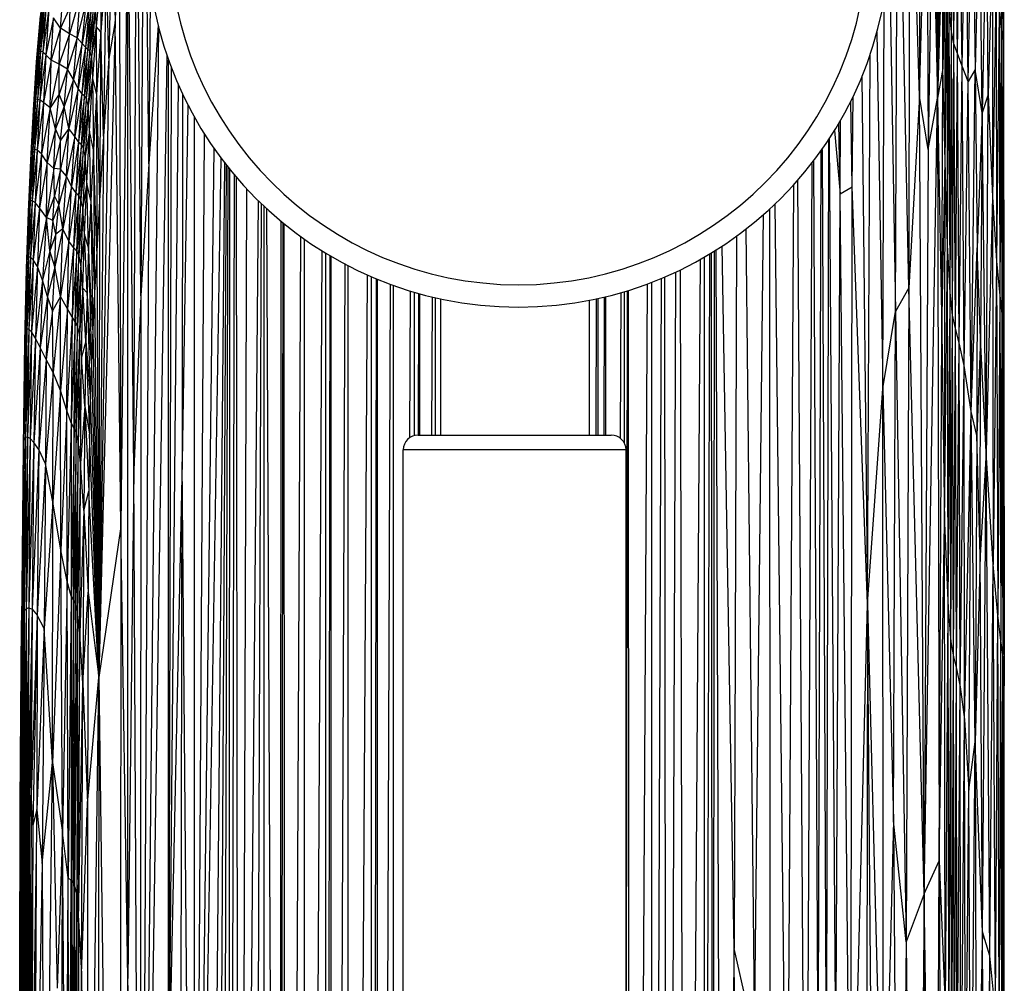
# Paper-space layout '_Izquierda' of a CAD drawing. Header units: millimetres. Extents: x -67 to 65, y -161 to 389.
# Tile 7 of 13: x -67 to 65, y 194 to 324. Entities that reach past the tile are written whole.
import ezdxf

# ---------------------------------------------------------------- set-up
doc = ezdxf.new("R2010")
doc.units = ezdxf.units.MM

psp = doc.layouts.new('_Izquierda')

# ---------------------------------------------------------------- linework, layer by layer
at = {"color": 7, "linetype": 'Continuous', "lineweight": 25}
for p, q in [((53.99, 364.38), (54.01, 313.29)), ((-50.41, 363.05), (-50.85, 286.39)), ((-49.77, 304.16), (-50.41, 363.05)), ((50.81, 284.26), (51.07, 359.84)), ((52.57, 287.43), (51.07, 359.84)), ((52.64, 358.65), (52.57, 287.43)), ((54.01, 313.29), (52.64, 358.65)), ((-51.82, 262.9), (-51.42, 356.35)), ((-50.85, 286.39), (-51.42, 356.35)), ((54.01, 313.29), (55.01, 350.79)), ((55.01, 350.79), (55.18, 306.1)), ((56.21, 351.03), (56.44, 313.01)), ((56.53, 351.03), (56.44, 313.01)), ((56.77, 349.4), (56.44, 313.01)), ((56.44, 313.01), (56.96, 347.28)), ((58.32, 321.93), (58.15, 346.48)), ((64.9, 347.2), (65.03, 322.23)), ((65.11, 346.46), (65.03, 322.23)), ((65.11, 346.46), (65.23, 320.71)), ((-52.6, 345.71), (-53.57, 255.28)), ((-52.59, 194.43), (-52.6, 345.71)), ((-51.82, 262.9), (-52.6, 345.71)), ((58.32, 321.93), (58.43, 345.77)), ((58.66, 320.3), (58.43, 345.77)), ((58.66, 320.3), (58.83, 345.34)), ((59.12, 319.03), (58.83, 345.34)), ((65.24, 345.59), (65.23, 320.71)), ((65.24, 345.59), (65.34, 318.87)), ((-53.76, 343.67), (-54.31, 323.32)), ((-53.76, 343.67), (-53.57, 255.28)), ((57.1, 343.94), (56.44, 313.01)), ((59.12, 319.03), (59.44, 344.75)), ((59.75, 317.29), (59.44, 344.75)), ((59.75, 317.29), (60.25, 343.62)), ((60.58, 315.25), (60.25, 343.62)), ((60.58, 315.25), (61.16, 342.75)), ((61.16, 342.75), (61.5, 316.88)), ((65.29, 343.4), (65.34, 318.87)), ((55.76, 342.07), (55.18, 306.1)), ((55.76, 342.07), (56.44, 313.01)), ((62.13, 341.71), (61.5, 316.88)), ((62.45, 311.04), (62.13, 341.71)), ((-54.69, 339.68), (-55.16, 318.33)), ((-54.69, 339.68), (-54.31, 323.32)), ((63.08, 339.8), (62.45, 311.04)), ((63.28, 313.49), (63.08, 339.8)), ((57.17, 336.11), (56.44, 313.01)), ((57.15, 316.98), (57.17, 336.11)), ((57.49, 335.82), (57.15, 316.98)), ((57.46, 304.5), (57.49, 335.82)), ((63.83, 335.29), (63.28, 313.49)), ((63.83, 335.29), (63.84, 299.7)), ((49.95, 332.6), (50.81, 284.26)), ((-55.54, 331.12), (-56.25, 321.92)), ((-55.54, 331.12), (-55.88, 307.88)), ((-55.16, 318.33), (-55.54, 331.12)), ((-56.26, 329.74), (-56.87, 322.64)), ((-56.26, 329.74), (-56.25, 321.92)), ((57.46, 304.5), (57.77, 330.18)), ((57.79, 293.18), (57.77, 330.18)), ((64.35, 328.99), (63.84, 299.7)), ((64.35, 328.99), (64.41, 291.03)), ((-49.57, 328.31), (-49.77, 304.16)), ((-61.66, 322.43), (-61.35, 327.11)), ((-59.02, 326.74), (-60.46, 321.66)), ((-59.42, 321.12), (-59.02, 326.74)), ((49.08, 273.91), (49.26, 326.28)), ((-64.3, 325.23), (-64.94, 317.91)), ((-64.11, 325.5), (-64.8, 318.97)), ((-64.3, 325.23), (-64.8, 318.97)), ((-63.87, 325.59), (-64.61, 319.25)), ((-64.11, 325.5), (-64.61, 319.25)), ((-63.87, 325.59), (-64.37, 319.33)), ((-63.59, 325.54), (-64.37, 319.33)), ((-63.59, 325.54), (-64.08, 319.25)), ((-63.23, 325.03), (-64.08, 319.25)), ((-63.23, 325.03), (-63.65, 318.85)), ((-60.4, 325.3), (-61.66, 322.43)), ((-60.46, 321.66), (-60.4, 325.3)), ((-58.2, 326.18), (-59.42, 321.12)), ((-58.74, 320.38), (-58.2, 326.18)), ((-57.76, 325.84), (-58.74, 320.38)), ((-57.76, 325.84), (-58.3, 319.87)), ((-57.45, 325.61), (-58.3, 319.87)), ((-57.98, 319.57), (-57.45, 325.61)), ((-57.2, 325.42), (-57.98, 319.57)), ((-57.72, 319.31), (-57.2, 325.42)), ((-57.01, 324.95), (-57.72, 319.31)), ((-57.01, 324.95), (-57.52, 318.61)), ((-57.01, 324.95), (-56.87, 322.64)), ((57.79, 293.18), (58.03, 325)), ((58.32, 321.93), (58.03, 325)), ((58.13, 286.84), (58.03, 325)), ((-64.44, 324.11), (-64.94, 317.91)), ((-62.63, 323.82), (-63.65, 318.85)), ((-62.92, 318.11), (-62.63, 323.82)), ((-61.66, 322.43), (-62.63, 323.82)), ((64.74, 324.65), (64.41, 291.03)), ((64.74, 324.65), (64.84, 286.42)), ((64.74, 324.65), (65.03, 322.23)), ((-61.66, 322.43), (-62.92, 318.11)), ((-61.84, 317.59), (-61.66, 322.43)), ((-60.46, 321.66), (-61.66, 322.43)), ((-56.87, 322.64), (-57.52, 318.61)), ((-56.87, 322.64), (-57.37, 315.59)), ((-56.87, 322.64), (-56.81, 313.51)), ((-56.25, 321.92), (-56.87, 322.64)), ((-54.31, 323.32), (-56.5, 234.98)), ((-54.31, 323.32), (-55.16, 318.33)), ((-53.57, 255.28), (-54.31, 323.32)), ((-48.5, 322.71), (-50.92, 79.68)), ((-48.54, 322.85), (-49.77, 304.16)), ((-60.46, 321.66), (-61.84, 317.59)), ((-60.75, 316.92), (-60.46, 321.66)), ((-59.42, 321.12), (-60.75, 316.92)), ((-59.42, 321.12), (-60.46, 321.66)), ((-59.92, 315.52), (-59.42, 321.12)), ((-58.74, 320.38), (-59.42, 321.12)), ((-56.25, 321.92), (-56.81, 313.51)), ((-56.25, 321.92), (-56.41, 299.19)), ((-55.88, 307.88), (-56.25, 321.92)), ((48.29, 321.88), (49.08, 273.91)), ((58.13, 286.84), (58.32, 321.93)), ((58.66, 320.3), (58.32, 321.93)), ((58.47, 283.75), (58.32, 321.93)), ((65.03, 322.23), (64.84, 286.42)), ((65.03, 322.23), (65.13, 283.94)), ((65.03, 322.23), (65.23, 320.71)), ((-58.74, 320.38), (-59.92, 315.52)), ((-59.28, 314.3), (-58.74, 320.38)), ((-58.3, 319.87), (-59.28, 314.3)), ((-58.3, 319.87), (-58.79, 313.65)), ((-58.3, 319.87), (-58.74, 320.38)), ((-57.98, 319.57), (-58.3, 319.87)), ((58.47, 283.75), (58.66, 320.3)), ((59.12, 319.03), (58.66, 320.3)), ((58.86, 281.95), (58.66, 320.3)), ((65.23, 320.71), (65.13, 283.94)), ((65.23, 320.71), (65.31, 282.15)), ((65.23, 320.71), (65.34, 318.87)), ((-64.8, 318.97), (-65.36, 311.38)), ((-64.61, 319.25), (-65.23, 312.5)), ((-64.8, 318.97), (-65.23, 312.5)), ((-64.37, 319.33), (-65.05, 312.8)), ((-64.61, 319.25), (-65.05, 312.8)), ((-64.8, 318.97), (-64.94, 317.91)), ((-64.37, 319.33), (-64.8, 312.87)), ((-64.08, 319.25), (-64.8, 312.87)), ((-64.61, 319.25), (-64.8, 318.97)), ((-64.37, 319.33), (-64.61, 319.25)), ((-64.08, 319.25), (-64.48, 312.77)), ((-63.65, 318.85), (-64.48, 312.77)), ((-64.08, 319.25), (-64.37, 319.33)), ((-63.65, 318.85), (-64.08, 319.25)), ((-63.65, 318.85), (-63.96, 312.41)), ((-62.92, 318.11), (-63.65, 318.85)), ((-57.98, 319.57), (-58.79, 313.65)), ((-58.44, 313.28), (-57.98, 319.57)), ((-57.72, 319.31), (-58.44, 313.28)), ((-58.18, 312.95), (-57.72, 319.31)), ((-58.18, 312.95), (-57.52, 318.61)), ((-57.72, 319.31), (-57.98, 319.57)), ((-57.52, 318.61), (-57.97, 312.01)), ((-57.52, 318.61), (-57.72, 319.31)), ((-57.52, 318.61), (-57.37, 315.59)), ((-55.16, 318.33), (-56.5, 234.98)), ((-55.16, 318.33), (-55.88, 307.88)), ((-47.38, 318.88), (-50.92, 79.68)), ((47.01, 244.88), (47.37, 318.86)), ((58.86, 281.95), (59.12, 319.03)), ((59.75, 317.29), (59.12, 319.03)), ((59.35, 280.05), (59.12, 319.03)), ((65.34, 318.87), (65.31, 282.15)), ((65.34, 318.87), (65.38, 279.78)), ((-64.94, 317.91), (-65.36, 311.38)), ((-62.92, 318.11), (-63.96, 312.41)), ((-63.06, 311.72), (-62.92, 318.11)), ((-61.84, 317.59), (-63.06, 311.72)), ((-61.84, 317.59), (-62.92, 318.11)), ((-61.88, 313.54), (-61.84, 317.59)), ((-60.75, 316.92), (-61.84, 317.59)), ((-47.12, 178.51), (-47.12, 318.14)), ((-46.77, 317.18), (-47.12, 178.51)), ((57.15, 316.98), (56.44, 313.01)), ((57.04, 281.47), (57.15, 316.98)), ((57.46, 304.5), (57.15, 316.98)), ((59.35, 280.05), (59.75, 317.29)), ((60.58, 315.25), (59.75, 317.29)), ((60.02, 276.97), (59.75, 317.29)), ((-60.75, 316.92), (-61.88, 313.54)), ((-61.18, 311.88), (-60.75, 316.92)), ((-59.92, 315.52), (-60.75, 316.92)), ((46.27, 315.9), (47.01, 244.88)), ((61.5, 316.88), (60.58, 315.25)), ((60.97, 270.81), (61.5, 316.88)), ((61.5, 316.88), (61.78, 292.86)), ((62.45, 311.04), (61.5, 316.88)), ((-59.92, 315.52), (-61.18, 311.88)), ((-60.57, 308.9), (-59.92, 315.52)), ((-59.28, 314.3), (-59.92, 315.52)), ((-57.37, 315.59), (-57.97, 312.01)), ((-57.79, 308.55), (-57.37, 315.59)), ((-57.37, 315.59), (-57.25, 306.04)), ((-57.37, 315.59), (-56.81, 313.51)), ((-45.85, 314.91), (-47.12, 178.51)), ((60.02, 276.97), (60.58, 315.25)), ((60.97, 270.81), (60.58, 315.25)), ((-61.88, 313.54), (-63.06, 311.72)), ((-62.37, 308.86), (-61.88, 313.54)), ((-61.18, 311.88), (-61.88, 313.54)), ((-59.28, 314.3), (-60.57, 308.9)), ((-59.76, 307.84), (-59.28, 314.3)), ((-58.79, 313.65), (-59.76, 307.84)), ((-58.79, 313.65), (-59.28, 314.3)), ((-58.79, 313.65), (-59.24, 307.12)), ((-58.44, 313.28), (-59.24, 307.12)), ((-58.86, 306.7), (-58.44, 313.28)), ((-58.44, 313.28), (-58.79, 313.65)), ((-58.18, 312.95), (-58.44, 313.28)), ((-56.81, 313.51), (-57.25, 306.04)), ((-56.81, 313.51), (-56.8, 292.39)), ((-56.81, 313.51), (-56.41, 299.19)), ((-45.27, 313.63), (-45.28, 264)), ((44.96, 301.04), (45.09, 313.24)), ((54.01, 313.29), (52.57, 287.43)), ((55.18, 306.1), (54.01, 313.29)), ((54.65, 205.83), (54.01, 313.29)), ((54.65, 205.83), (56.44, 313.01)), ((55.18, 306.1), (56.44, 313.01)), ((56.44, 313.01), (57.04, 281.47)), ((56.44, 313.01), (56.67, 210.27)), ((63.28, 313.49), (62.45, 311.04)), ((63.01, 265.32), (63.28, 313.49)), ((63.28, 313.49), (63.84, 299.7)), ((-65.23, 312.5), (-65.73, 304.66)), ((-65.05, 312.8), (-65.61, 305.8)), ((-65.23, 312.5), (-65.61, 305.8)), ((-64.8, 312.87), (-65.42, 306.1)), ((-65.05, 312.8), (-65.42, 306.1)), ((-65.23, 312.5), (-65.36, 311.38)), ((-65.05, 312.8), (-65.23, 312.5)), ((-64.8, 312.87), (-65.17, 306.15)), ((-64.48, 312.77), (-65.17, 306.15)), ((-64.8, 312.87), (-65.05, 312.8)), ((-64.48, 312.77), (-64.82, 306)), ((-63.96, 312.41), (-64.82, 306)), ((-64.8, 312.87), (-64.48, 312.77)), ((-63.96, 312.41), (-64.48, 312.77)), ((-63.96, 312.41), (-64.26, 305.49)), ((-63.06, 311.72), (-64.26, 305.49)), ((-63.06, 311.72), (-63.96, 312.41)), ((-63.48, 304.32), (-63.06, 311.72)), ((-62.37, 308.86), (-63.06, 311.72)), ((-61.18, 311.88), (-62.37, 308.86)), ((-61.68, 307.34), (-61.18, 311.88)), ((-60.57, 308.9), (-61.18, 311.88)), ((-58.18, 312.95), (-58.86, 306.7)), ((-58.59, 306.3), (-58.18, 312.95)), ((-57.97, 312.01), (-58.59, 306.3)), ((-57.97, 312.01), (-58.36, 305.19)), ((-57.97, 312.01), (-58.18, 312.95)), ((-57.79, 308.55), (-57.97, 312.01)), ((-44.55, 312.15), (-45.28, 264)), ((44.96, 301.04), (44.78, 312.6)), ((-65.36, 311.38), (-65.73, 304.66)), ((-43.68, 310.53), (-43.71, 76.57)), ((62.45, 311.04), (61.78, 292.86)), ((62.45, 311.04), (62.24, 280.68)), ((63.01, 265.32), (62.45, 311.04)), ((43.34, 300.12), (43.17, 309.63)), ((43.34, 300.12), (43.39, 310.01)), ((-62.37, 308.86), (-63.48, 304.32)), ((-62.59, 303.54), (-62.37, 308.86)), ((-61.68, 307.34), (-62.37, 308.86)), ((-60.57, 308.9), (-61.68, 307.34)), ((-60.57, 308.9), (-61.67, 303.42)), ((-60.86, 302.47), (-60.57, 308.9)), ((-59.76, 307.84), (-60.86, 302.47)), ((-59.76, 307.84), (-60.57, 308.9)), ((-60.18, 301.1), (-59.76, 307.84)), ((-59.24, 307.12), (-59.76, 307.84)), ((-57.79, 308.55), (-58.36, 305.19)), ((-58.15, 301.57), (-57.79, 308.55)), ((-57.6, 299.2), (-57.79, 308.55)), ((-57.25, 306.04), (-57.79, 308.55)), ((-55.88, 307.88), (-56.5, 234.98)), ((-55.88, 307.88), (-56.41, 299.19)), ((-42.35, 308.27), (-43.71, 76.57)), ((42.57, 308.64), (43.34, 300.12)), ((-61.68, 307.34), (-62.59, 303.54)), ((-61.67, 303.42), (-61.68, 307.34)), ((-59.24, 307.12), (-60.18, 301.1)), ((-59.24, 307.12), (-59.62, 300.29)), ((-58.86, 306.7), (-59.62, 300.29)), ((-58.86, 306.7), (-59.24, 307.12)), ((-59.22, 299.86), (-58.86, 306.7)), ((-58.59, 306.3), (-58.86, 306.7)), ((41.5, 165.18), (41.81, 307.44)), ((42.74, 182.93), (41.89, 307.56)), ((-65.61, 305.8), (-66.04, 297.71)), ((-65.42, 306.1), (-65.93, 298.83)), ((-65.61, 305.8), (-65.93, 298.83)), ((-65.17, 306.15), (-65.75, 299.16)), ((-65.42, 306.1), (-65.75, 299.16)), ((-65.61, 305.8), (-65.73, 304.66)), ((-65.42, 306.1), (-65.61, 305.8)), ((-65.17, 306.15), (-65.49, 299.18)), ((-64.82, 306), (-65.49, 299.18)), ((-65.17, 306.15), (-65.42, 306.1)), ((-64.82, 306), (-65.17, 306.15)), ((-64.82, 306), (-65.1, 298.93)), ((-64.26, 305.49), (-65.1, 298.93)), ((-64.26, 305.49), (-64.82, 306)), ((-64.26, 305.49), (-64.51, 298.21)), ((-63.48, 304.32), (-64.26, 305.49)), ((-58.59, 306.3), (-59.22, 299.86)), ((-58.93, 299.41), (-58.59, 306.3)), ((-58.36, 305.19), (-58.93, 299.41)), ((-58.36, 305.19), (-58.69, 298.21)), ((-58.36, 305.19), (-58.59, 306.3)), ((-58.15, 301.57), (-58.36, 305.19)), ((-57.25, 306.04), (-57.6, 299.2)), ((-57.25, 306.04), (-57.1, 286.75)), ((-56.8, 292.39), (-57.25, 306.04)), ((-43.71, 76.57), (-40.99, 306.22)), ((40.74, 305.86), (40.34, 181.1)), ((40.9, 306.1), (41.5, 165.18)), ((55.18, 306.1), (54.65, 205.83)), ((-65.73, 304.66), (-66.04, 297.71)), ((-63.48, 304.32), (-64.51, 298.21)), ((-63.55, 296.94), (-63.48, 304.32)), ((-62.59, 303.54), (-63.48, 304.32)), ((-49.77, 304.16), (-50.92, 79.68)), ((-49.77, 304.16), (-50.85, 286.39)), ((-43.71, 76.57), (-40.06, 304.93)), ((-42.83, -56.08), (-39.54, 304.26)), ((-41.59, -82.02), (-39.3, 303.95)), ((39.51, 304.21), (38.7, 133.79)), ((39.75, 304.53), (40.34, 181.1)), ((57.04, 281.47), (57.46, 304.5)), ((57.4, 255.75), (57.46, 304.5)), ((57.79, 293.18), (57.46, 304.5)), ((-62.59, 303.54), (-63.55, 296.94)), ((-62.51, 299.83), (-62.59, 303.54)), ((-61.67, 303.42), (-62.59, 303.54)), ((-61.67, 303.42), (-62.51, 299.83)), ((-61.89, 298.66), (-61.67, 303.42)), ((-60.86, 302.47), (-61.89, 298.66)), ((-60.86, 302.47), (-61.67, 303.42)), ((-61.38, 295.39), (-60.86, 302.47)), ((-60.18, 301.1), (-60.86, 302.47)), ((-40.23, -64.7), (-39.09, 303.68)), ((-38.95, -38.13), (-38.87, 303.41)), ((-38.95, -38.13), (-38.25, 302.65)), ((-60.18, 301.1), (-61.38, 295.39)), ((-60.54, 293.73), (-60.18, 301.1)), ((-59.62, 300.29), (-60.18, 301.1)), ((-58.15, 301.57), (-58.69, 298.21)), ((-58.44, 294.69), (-58.15, 301.57)), ((-57.89, 292.83), (-58.15, 301.57)), ((-57.6, 299.2), (-58.15, 301.57)), ((-37.62, -9.98), (-37.99, 302.34)), ((37.07, 301.3), (36.16, 152.94)), ((37.58, 301.87), (38.7, 133.79)), ((-62.51, 299.83), (-63.55, 296.94)), ((-62.7, 296.54), (-62.51, 299.83)), ((-61.89, 298.66), (-62.51, 299.83)), ((-59.62, 300.29), (-60.54, 293.73)), ((-59.62, 300.29), (-59.92, 292.88)), ((-59.22, 299.86), (-59.92, 292.88)), ((-59.22, 299.86), (-59.62, 300.29)), ((-59.5, 292.39), (-59.22, 299.86)), ((-58.93, 299.41), (-59.22, 299.86)), ((-37.62, -9.98), (-36.6, 300.79)), ((42.74, 182.93), (43.34, 300.12)), ((43.34, 300.12), (44.96, 301.04)), ((44.78, 154.44), (43.34, 300.12)), ((44.78, 154.44), (44.96, 301.04)), ((47.01, 244.88), (44.96, 301.04)), ((-65.93, 298.83), (-66.3, 290)), ((-65.75, 299.16), (-66.2, 291.18)), ((-65.93, 298.83), (-66.2, 291.18)), ((-65.93, 298.83), (-66.04, 297.71)), ((-65.49, 299.18), (-66.01, 291.56)), ((-65.75, 299.16), (-66.01, 291.56)), ((-65.75, 299.16), (-65.93, 298.83)), ((-65.49, 299.18), (-65.75, 299.16)), ((-65.49, 299.18), (-65.74, 291.57)), ((-65.1, 298.93), (-65.74, 291.57)), ((-65.1, 298.93), (-65.49, 299.18)), ((-65.1, 298.93), (-65.35, 291.21)), ((-64.51, 298.21), (-65.1, 298.93)), ((-61.89, 298.66), (-62.7, 296.54)), ((-62.31, 294.68), (-61.89, 298.66)), ((-61.38, 295.39), (-61.89, 298.66)), ((-58.93, 299.41), (-59.5, 292.39)), ((-59.2, 291.9), (-58.93, 299.41)), ((-58.69, 298.21), (-58.93, 299.41)), ((-57.6, 299.2), (-57.89, 292.83)), ((-57.6, 299.2), (-57.33, 281.77)), ((-57.6, 299.2), (-57.1, 286.75)), ((-56.41, 299.19), (-56.8, 292.39)), ((-56.41, 299.19), (-56.5, 234.98)), ((-37.62, -9.98), (-35.02, 299.17)), ((-36.24, -125.46), (-34.62, 298.78)), ((-34.28, 298.46), (-34.28, -127.07)), ((34.55, 298.72), (36.16, 152.94)), ((63.84, 299.7), (63.01, 265.32)), ((63.84, 299.7), (64.41, 291.03)), ((63.84, 299.7), (63.96, 250.19)), ((-66.04, 297.71), (-66.3, 290)), ((-64.51, 298.21), (-65.35, 291.21)), ((-64.51, 298.21), (-64.77, 290.32)), ((-63.55, 296.94), (-64.51, 298.21)), ((-58.69, 298.21), (-59.2, 291.9)), ((-58.69, 298.21), (-58.95, 290.7)), ((-58.44, 294.69), (-58.69, 298.21)), ((-32.15, -96.76), (-33.89, 298.1)), ((31.78, 186.48), (33.03, 297.32)), ((33.94, 133.45), (33.85, 298.05)), ((-63.55, 296.94), (-64.77, 290.32)), ((-63.55, 296.94), (-64.12, 288.48)), ((-63.13, 292.44), (-63.55, 296.94)), ((-62.7, 296.54), (-63.55, 296.94)), ((-62.7, 296.54), (-63.13, 292.44)), ((-62.31, 294.68), (-62.7, 296.54)), ((-32.15, -96.76), (-31.97, 296.41)), ((-32.15, -96.76), (-31.71, 296.2)), ((-31.4, -129.4), (-31.57, 296.09)), ((-62.31, 294.68), (-63.13, 292.44)), ((-61.38, 295.39), (-62.44, 290.26)), ((-62.44, 290.26), (-62.31, 294.68)), ((-61.38, 295.39), (-62.31, 294.68)), ((-61.7, 286.3), (-61.38, 295.39)), ((-60.54, 293.73), (-61.38, 295.39)), ((-58.44, 294.69), (-58.95, 290.7)), ((-58.66, 287.42), (-58.44, 294.69)), ((-58.11, 286.77), (-58.44, 294.69)), ((-57.89, 292.83), (-58.44, 294.69)), ((30.63, 295.34), (31.78, 186.48)), ((-60.54, 293.73), (-61.7, 286.3)), ((-60.75, 284.63), (-60.54, 293.73)), ((-59.92, 292.88), (-60.54, 293.73)), ((-31.4, -129.4), (-29.29, 294.33)), ((-28.75, -144.46), (-28.81, 293.99)), ((29.39, 294.41), (29.08, 198.45)), ((57.4, 255.75), (57.79, 293.18)), ((58.13, 286.84), (57.79, 293.18)), ((57.86, 244.28), (57.79, 293.18)), ((-63.13, 292.44), (-64.12, 288.48)), ((-63.13, 292.44), (-63.44, 286.3)), ((-62.44, 290.26), (-63.13, 292.44)), ((-59.92, 292.88), (-60.75, 284.63)), ((-59.92, 292.88), (-60.13, 283.53)), ((-59.5, 292.39), (-60.13, 283.53)), ((-59.5, 292.39), (-59.92, 292.88)), ((-59.71, 282.88), (-59.5, 292.39)), ((-59.2, 291.9), (-59.71, 282.88)), ((-59.2, 291.9), (-59.5, 292.39)), ((-59.41, 282.34), (-59.2, 291.9)), ((-58.95, 290.7), (-59.2, 291.9)), ((-57.89, 292.83), (-58.11, 286.77)), ((-57.89, 292.83), (-57.52, 277.25)), ((-57.33, 281.77), (-57.89, 292.83)), ((-56.8, 292.39), (-57.1, 286.75)), ((-56.8, 292.39), (-56.5, 234.98)), ((-28.75, -144.46), (-26.44, 292.42)), ((-25.95, -148.7), (-25.94, 292.11)), ((-25.95, -148.7), (-25.37, 291.77)), ((25.13, 24.5), (25.77, 292.01)), ((26.2, 68.17), (26, 292.15)), ((26.2, 68.17), (26.41, 292.4)), ((27.43, 50.42), (26.64, 292.55)), ((29.08, 198.45), (27.43, 293.05)), ((60.97, 270.81), (61.78, 292.86)), ((61.78, 292.86), (61.74, 267.57)), ((62.24, 280.68), (61.78, 292.86)), ((-66.2, 291.18), (-66.52, 280.18)), ((-66.01, 291.56), (-66.41, 281.47)), ((-66.2, 291.18), (-66.41, 281.47)), ((-66.2, 291.18), (-66.3, 290)), ((-65.74, 291.57), (-66.23, 281.88)), ((-66.01, 291.56), (-66.23, 281.88)), ((-66.01, 291.56), (-66.2, 291.18)), ((-65.74, 291.57), (-66.01, 291.56)), ((-65.74, 291.57), (-65.95, 281.88)), ((-65.35, 291.21), (-65.95, 281.88)), ((-65.35, 291.21), (-65.74, 291.57)), ((-65.35, 291.21), (-65.57, 281.52)), ((-64.77, 290.32), (-65.35, 291.21)), ((-58.95, 290.7), (-59.41, 282.34)), ((-58.95, 290.7), (-59.14, 281.18)), ((-58.66, 287.42), (-58.95, 290.7)), ((-25.22, -151.87), (-25.24, 291.7)), ((-25.22, -151.87), (-23.33, 290.63)), ((22.59, -8.95), (24.51, 291.27)), ((25.13, 24.5), (25.05, 291.58)), ((64.41, 291.03), (63.96, 250.19)), ((64.41, 291.03), (64.57, 243.35)), ((64.41, 291.03), (64.84, 286.42)), ((-66.3, 290), (-66.52, 280.18)), ((-64.77, 290.32), (-65.57, 281.52)), ((-64.77, 290.32), (-65.05, 280.68)), ((-64.12, 288.48), (-64.77, 290.32)), ((-62.44, 290.26), (-63.44, 286.3)), ((-62.76, 284.36), (-62.44, 290.26)), ((-61.7, 286.3), (-62.44, 290.26)), ((-22.9, -154.72), (-22.92, 290.42)), ((-22.9, -154.72), (-20.34, 289.18)), ((19.96, -37.54), (21.2, 289.57)), ((22.59, -8.95), (21.81, 289.86)), ((-64.12, 288.48), (-65.05, 280.68)), ((-64.12, 288.48), (-64.4, 279.39)), ((-63.44, 286.3), (-64.12, 288.48)), ((-19.77, -156.7), (-19.77, 288.93)), ((-19.77, -156.7), (-19.13, 288.66)), ((-18.98, -157.37), (-18.98, 288.6)), ((-18.98, -157.37), (-17.22, 287.92)), ((14.98, -131.1), (17.39, 287.98)), ((18.01, -41.62), (17.97, 288.2)), ((18.01, -41.62), (19.28, 288.72)), ((19.96, -37.54), (19.73, 288.91)), ((-58.66, 287.42), (-59.14, 281.18)), ((-58.83, 278.11), (-58.66, 287.42)), ((-58.29, 280.27), (-58.66, 287.42)), ((-58.11, 286.77), (-58.66, 287.42)), ((-58.11, 286.77), (-58.29, 280.27)), ((-58.11, 286.77), (-57.67, 272.86)), ((-57.52, 277.25), (-58.11, 286.77)), ((-57.1, 286.75), (-57.33, 281.77)), ((-57.1, 286.75), (-56.5, 234.98)), ((-16.83, -158.02), (-16.83, 287.77)), ((-14.63, 267.27), (-14.53, 287.01)), ((-14.01, 267.55), (-14.01, 286.86)), ((-13.44, 267.61), (-13.41, 286.69)), ((-13.28, 267.61), (-13.28, 286.65)), ((13.75, 267.17), (13.84, 286.81)), ((14.29, 266.48), (14.3, 286.94)), ((14.49, 113.33), (14.67, 287.06)), ((14.98, -131.1), (14.81, 287.1)), ((52.57, 287.43), (50.81, 284.26)), ((52.57, 287.43), (52.21, 199.35)), ((54.65, 205.83), (52.57, 287.43)), ((57.86, 244.28), (58.13, 286.84)), ((58.47, 283.75), (58.13, 286.84)), ((58.25, 239.77), (58.13, 286.84)), ((-63.44, 286.3), (-64.4, 279.39)), ((-63.44, 286.3), (-63.62, 277.8)), ((-62.76, 284.36), (-63.44, 286.3)), ((-61.7, 286.3), (-62.76, 284.36)), ((-61.7, 286.3), (-62.67, 276.06)), ((-61.67, 273.6), (-61.7, 286.3)), ((-60.75, 284.63), (-61.7, 286.3)), ((-50.85, 286.39), (-51.82, 262.9)), ((-50.85, 286.39), (-50.92, 79.68)), ((-11.65, 267.61), (-11.57, 286.22)), ((-11.19, 267.61), (-11.19, 286.12)), ((-10.48, 285.97), (-10.48, 267.61)), ((9.52, 285.77), (9.52, 267.61)), ((10.48, 267.61), (10.52, 285.98)), ((10.76, 267.61), (10.76, 286.03)), ((11.55, 267.61), (11.59, 286.22)), ((11.78, 267.61), (11.78, 286.27)), ((64.84, 286.42), (64.57, 243.35)), ((64.84, 286.42), (65.13, 283.94)), ((64.84, 286.42), (64.98, 239.94)), ((-62.76, 284.36), (-63.62, 277.8)), ((-62.67, 276.06), (-62.76, 284.36)), ((-60.75, 284.63), (-61.67, 273.6)), ((-60.83, 270.92), (-60.75, 284.63)), ((-60.13, 283.53), (-60.75, 284.63)), ((49.08, 273.91), (50.81, 284.26)), ((50.53, 215.67), (50.81, 284.26)), ((50.81, 284.26), (52.21, 199.35)), ((65.13, 283.94), (64.98, 239.94)), ((65.13, 283.94), (65.31, 282.15)), ((65.13, 283.94), (65.26, 238.04)), ((-60.13, 283.53), (-60.83, 270.92)), ((-60.13, 283.53), (-60.24, 269.26)), ((-59.71, 282.88), (-60.24, 269.26)), ((-59.71, 282.88), (-60.13, 283.53)), ((-59.84, 268.48), (-59.71, 282.88)), ((-59.41, 282.34), (-59.71, 282.88)), ((58.25, 239.77), (58.47, 283.75)), ((58.86, 281.95), (58.47, 283.75)), ((58.6, 237.72), (58.47, 283.75)), ((-66.41, 281.47), (-66.71, 265.95)), ((-66.23, 281.88), (-66.6, 266.95)), ((-66.41, 281.47), (-66.6, 266.95)), ((-66.41, 281.47), (-66.52, 280.18)), ((-66.23, 281.88), (-66.41, 281.47)), ((-65.95, 281.88), (-66.4, 267.29)), ((-66.23, 281.88), (-66.4, 267.29)), ((-65.95, 281.88), (-66.23, 281.88)), ((-65.95, 281.88), (-66.13, 267.35)), ((-65.57, 281.52), (-66.13, 267.35)), ((-65.57, 281.52), (-65.95, 281.88)), ((-65.57, 281.52), (-65.76, 267.15)), ((-65.05, 280.68), (-65.57, 281.52)), ((-59.41, 282.34), (-59.84, 268.48)), ((-59.55, 267.95), (-59.41, 282.34)), ((-59.14, 281.18), (-59.55, 267.95)), ((-59.14, 281.18), (-59.41, 282.34)), ((-59.14, 281.18), (-59.28, 266.81)), ((-58.83, 278.11), (-59.14, 281.18)), ((-57.33, 281.77), (-57.52, 277.25)), ((-57.33, 281.77), (-56.5, 234.98)), ((56.67, 210.27), (57.04, 281.47)), ((57.04, 281.47), (57.4, 255.75)), ((58.6, 237.72), (58.86, 281.95)), ((59.35, 280.05), (58.86, 281.95)), ((58.99, 236.11), (58.86, 281.95)), ((65.31, 282.15), (65.26, 238.04)), ((65.31, 282.15), (65.41, 236.33)), ((65.31, 282.15), (65.38, 279.78)), ((-66.52, 280.18), (-66.71, 265.95)), ((-65.05, 280.68), (-65.76, 267.15)), ((-65.05, 280.68), (-65.26, 266.62)), ((-64.4, 279.39), (-65.05, 280.68)), ((-58.29, 280.27), (-58.83, 278.11)), ((-58.29, 280.27), (-58.42, 271.5)), ((-58.29, 280.27), (-57.78, 267.75)), ((-58.29, 280.27), (-57.67, 272.86)), ((58.99, 236.11), (59.35, 280.05)), ((60.02, 276.97), (59.35, 280.05)), ((59.48, 233.72), (59.35, 280.05)), ((62.24, 280.68), (61.74, 267.57)), ((62.2, 251.4), (62.24, 280.68)), ((63.01, 265.32), (62.24, 280.68)), ((-64.4, 279.39), (-65.26, 266.62)), ((-64.4, 279.39), (-64.59, 265.65)), ((-63.62, 277.8), (-64.4, 279.39)), ((65.38, 279.78), (65.41, 236.33)), ((65.38, 279.78), (65.42, 233.82)), ((-63.62, 277.8), (-64.59, 265.65)), ((-63.62, 277.8), (-63.72, 263.76)), ((-62.67, 276.06), (-63.62, 277.8)), ((-58.83, 278.11), (-59.28, 266.81)), ((-58.97, 263.82), (-58.83, 278.11)), ((-58.42, 271.5), (-58.83, 278.11)), ((-57.52, 277.25), (-57.67, 272.86)), ((-57.52, 277.25), (-56.5, 234.98)), ((-62.67, 276.06), (-63.72, 263.76)), ((-62.7, 258.63), (-62.67, 276.06)), ((-61.67, 273.6), (-62.67, 276.06)), ((59.48, 233.72), (60.02, 276.97)), ((60.97, 270.81), (60.02, 276.97)), ((60.1, 229.31), (60.02, 276.97)), ((-61.67, 273.6), (-62.7, 258.63)), ((-61.65, 252.12), (-61.67, 273.6)), ((-60.83, 270.92), (-61.67, 273.6)), ((47.01, 244.88), (49.08, 273.91)), ((49.08, 273.91), (50.53, 215.67)), ((49.16, 160.37), (49.08, 273.91)), ((-57.67, 272.86), (-57.78, 267.75)), ((-57.67, 272.86), (-56.5, 234.98)), ((-60.83, 270.92), (-61.65, 252.12)), ((-60.8, 247.91), (-60.83, 270.92)), ((-60.24, 269.26), (-60.83, 270.92)), ((-58.42, 271.5), (-58.97, 263.82)), ((-58.42, 271.5), (-58.54, 257.44)), ((-58.42, 271.5), (-57.87, 260.06)), ((-58.42, 271.5), (-57.78, 267.75)), ((60.1, 229.31), (60.97, 270.81)), ((60.66, 219.79), (60.97, 270.81)), ((61.74, 267.57), (60.97, 270.81)), ((61.51, 226.31), (60.97, 270.81)), ((-60.24, 269.26), (-60.8, 247.91)), ((-60.24, 269.26), (-60.26, 245.98)), ((-59.84, 268.48), (-60.24, 269.26)), ((-59.84, 268.48), (-60.26, 245.98)), ((-59.92, 245.42), (-59.84, 268.48)), ((-59.55, 267.95), (-59.92, 245.42)), ((-59.55, 267.95), (-59.84, 268.48)), ((-59.66, 244.95), (-59.55, 267.95)), ((-59.28, 266.81), (-59.55, 267.95)), ((-66.6, 266.95), (-66.9, 243.13)), ((-66.4, 267.29), (-66.76, 243.52)), ((-66.6, 266.95), (-66.76, 243.52)), ((-66.6, 266.95), (-66.71, 265.95)), ((-66.4, 267.29), (-66.6, 266.95)), ((-66.13, 267.35), (-66.56, 243.93)), ((-66.4, 267.29), (-66.56, 243.93)), ((-66.13, 267.35), (-66.4, 267.29)), ((-66.13, 267.35), (-66.3, 244.22)), ((-65.76, 267.15), (-66.3, 244.22)), ((-65.76, 267.15), (-66.13, 267.35)), ((-65.76, 267.15), (-65.96, 244.33)), ((-65.26, 266.62), (-65.96, 244.33)), ((-65.26, 266.62), (-65.76, 267.15)), ((-65.26, 266.62), (-65.5, 244.17)), ((-64.59, 265.65), (-65.26, 266.62)), ((-59.28, 266.81), (-59.66, 244.95)), ((-59.4, 243.86), (-59.28, 266.81)), ((-58.97, 263.82), (-59.28, 266.81)), ((-57.78, 267.75), (-57.87, 260.06)), ((-56.5, 234.98), (-57.78, 267.75)), ((-13.51, 267.61), (12.49, 267.61)), ((61.74, 267.57), (61.51, 226.31)), ((62.2, 251.4), (61.74, 267.57)), ((-66.71, 265.95), (-66.93, 242.23)), ((-66.71, 265.95), (-66.9, 243.13)), ((-64.59, 265.65), (-65.5, 244.17)), ((-64.59, 265.65), (-64.83, 243.34)), ((-63.72, 263.76), (-64.59, 265.65)), ((14.49, 265.61), (-15.51, 265.61)), ((-15.51, -30.39), (-15.51, 265.61)), ((14.49, -30.39), (14.49, 265.61)), ((63.01, 265.32), (62.2, 251.4)), ((62.49, 200.7), (63.01, 265.32)), ((63.96, 250.19), (63.01, 265.32)), ((63.51, 197.48), (63.01, 265.32)), ((-45.28, 264), (-47.12, 178.51)), ((-45.95, -28.99), (-45.28, 264)), ((-43.71, 76.57), (-45.28, 264)), ((-63.72, 263.76), (-64.83, 243.34)), ((-63.72, 263.76), (-63.86, 241.57)), ((-62.7, 258.63), (-63.72, 263.76)), ((-58.97, 263.82), (-59.4, 243.86)), ((-59.09, 240.91), (-58.97, 263.82)), ((-58.54, 257.44), (-58.97, 263.82)), ((-51.82, 262.9), (-52.59, 194.43)), ((-50.92, 79.68), (-51.82, 262.9)), ((-58.54, 257.44), (-57.87, 260.06)), ((-57.87, 260.06), (-57.96, 246.45)), ((-56.5, 234.98), (-57.87, 260.06)), ((-62.7, 258.63), (-63.86, 241.57)), ((-62.78, 223.51), (-62.7, 258.63)), ((-61.65, 252.12), (-62.7, 258.63)), ((-58.54, 257.44), (-59.09, 240.91)), ((-58.54, 257.44), (-58.67, 234.17)), ((-58.54, 257.44), (-57.96, 246.45)), ((-53.57, 255.28), (-56.5, 234.98)), ((-53.57, 255.28), (-53.76, 14.2)), ((-52.59, 194.43), (-53.57, 255.28)), ((56.67, 210.27), (57.4, 255.75)), ((57.4, 255.75), (57.86, 244.28)), ((57.5, 189.71), (57.4, 255.75)), ((-61.65, 252.12), (-62.78, 223.51)), ((-60.8, 247.91), (-61.65, 252.12)), ((-61.4, 214.1), (-61.65, 252.12)), ((62.2, 251.4), (61.51, 226.31)), ((62.49, 200.7), (62.2, 251.4)), ((63.51, 197.48), (63.96, 250.19)), ((64.57, 243.35), (63.96, 250.19)), ((64.25, 189.76), (63.96, 250.19)), ((-60.8, 247.91), (-61.4, 214.1)), ((-60.26, 245.98), (-60.8, 247.91)), ((-60.63, 207.97), (-60.8, 247.91)), ((-60.26, 245.98), (-60.63, 207.97)), ((-59.92, 245.42), (-60.26, 245.98)), ((-60.26, 245.98), (-60.25, 207.59)), ((-59.92, 245.42), (-60.25, 207.59)), ((-59.97, 207.21), (-59.92, 245.42)), ((-59.66, 244.95), (-59.92, 245.42)), ((-58.67, 234.17), (-57.96, 246.45)), ((-57.96, 246.45), (-58.06, 218.04)), ((-57.96, 246.45), (-56.5, 234.98)), ((-66.3, 244.22), (-66.61, 217.95)), ((-66.3, 244.22), (-66.56, 243.93)), ((-66.3, 244.22), (-66.51, 214.38)), ((-65.96, 244.33), (-66.35, 218.55)), ((-66.3, 244.22), (-66.35, 218.55)), ((-65.96, 244.33), (-66.3, 244.22)), ((-65.96, 244.33), (-66.23, 214.92)), ((-65.96, 244.33), (-66.03, 218.97)), ((-65.5, 244.17), (-66.03, 218.97)), ((-65.96, 244.33), (-65.5, 244.17)), ((-65.5, 244.17), (-65.89, 215.26)), ((-65.5, 244.17), (-65.61, 219.11)), ((-65.5, 244.17), (-64.83, 243.34)), ((-59.66, 244.95), (-59.97, 207.21)), ((-59.73, 206.7), (-59.66, 244.95)), ((-59.4, 243.86), (-59.66, 244.95)), ((44.78, 154.44), (47.01, 244.88)), ((47.01, 244.88), (46.84, 115.99)), ((47.01, 244.88), (49.16, 160.37)), ((47.84, 148.16), (47.01, 244.88)), ((57.5, 189.71), (57.86, 244.28)), ((57.86, 244.28), (58.25, 239.77)), ((58, 183.36), (57.86, 244.28)), ((-67.08, 217.48), (-66.9, 243.13)), ((-66.9, 243.13), (-67.06, 212.41)), ((-66.76, 243.52), (-66.98, 216.46)), ((-66.9, 243.13), (-66.98, 216.46)), ((-66.76, 243.52), (-66.93, 212.93)), ((-66.93, 242.23), (-66.9, 243.13)), ((-66.9, 243.13), (-66.76, 243.52)), ((-66.56, 243.93), (-66.82, 217.23)), ((-66.76, 243.52), (-66.82, 217.23)), ((-66.76, 243.52), (-66.56, 243.93)), ((-66.56, 243.93), (-66.74, 213.7)), ((-66.56, 243.93), (-66.61, 217.95)), ((-64.83, 243.34), (-65.61, 219.11)), ((-64.83, 243.34), (-65.41, 215.06)), ((-64.83, 243.34), (-64.89, 217.16)), ((-63.86, 241.57), (-64.83, 243.34)), ((-59.73, 206.7), (-59.4, 243.86)), ((-59.4, 243.86), (-59.5, 205.78)), ((-59.09, 240.91), (-59.4, 243.86)), ((64.25, 189.76), (64.57, 243.35)), ((64.98, 239.94), (64.57, 243.35)), ((64.76, 184.41), (64.57, 243.35)), ((-67.11, 217.89), (-66.93, 242.23)), ((-66.93, 242.23), (-67.08, 217.48)), ((-63.86, 241.57), (-64.89, 217.16)), ((-63.86, 241.57), (-64.15, 209.89)), ((-62.78, 223.51), (-63.86, 241.57)), ((-59.09, 240.91), (-59.5, 205.78)), ((-59.25, 202.22), (-59.09, 240.91)), ((-58.67, 234.17), (-59.09, 240.91)), ((58, 183.36), (58.25, 239.77)), ((58.25, 239.77), (58.6, 237.72)), ((58.36, 180.6), (58.25, 239.77)), ((64.76, 184.41), (64.98, 239.94)), ((65.26, 238.04), (64.98, 239.94)), ((65.11, 181.42), (64.98, 239.94)), ((58.36, 180.6), (58.6, 237.72)), ((58.6, 237.72), (58.99, 236.11)), ((58.7, 178.71), (58.6, 237.72)), ((65.11, 181.42), (65.26, 238.04)), ((65.41, 236.33), (65.26, 238.04)), ((65.34, 179.36), (65.26, 238.04)), ((58.7, 178.71), (58.99, 236.11)), ((58.99, 236.11), (59.48, 233.72)), ((59.08, 176.18), (58.99, 236.11)), ((65.34, 179.36), (65.41, 236.33)), ((65.42, 233.82), (65.41, 236.33)), ((65.44, 176.52), (65.41, 236.33)), ((-58.06, 218.04), (-56.5, 234.98)), ((-58.02, 124.51), (-56.5, 234.98)), ((-56.5, 234.98), (-56.75, -42.89)), ((-56.5, 234.98), (-53.76, 14.2)), ((-59.25, 202.22), (-58.67, 234.17)), ((-58.85, 195.04), (-58.67, 234.17)), ((-58.67, 234.17), (-58.06, 218.04)), ((59.08, 176.18), (59.48, 233.72)), ((59.48, 233.72), (60.1, 229.31)), ((59.57, 171.58), (59.48, 233.72)), ((65.44, 176.52), (65.42, 233.82)), ((59.57, 171.58), (60.1, 229.31)), ((60.1, 229.31), (60.66, 219.79)), ((60.2, 164.42), (60.1, 229.31)), ((60.66, 219.79), (61.51, 226.31)), ((60.96, 161.07), (61.51, 226.31)), ((62.49, 200.7), (61.51, 226.31)), ((61.51, 226.31), (61.7, 162.77)), ((-64.15, 209.89), (-62.78, 223.51)), ((-63.79, 134.28), (-62.78, 223.51)), ((-62.78, 223.51), (-61.4, 214.1)), ((-62.78, 223.51), (-62.14, 193.1)), ((-66.03, 218.97), (-66.26, 168.38)), ((-66.23, 214.92), (-66.03, 218.97)), ((-66.03, 218.97), (-66.12, 168.71)), ((-66.03, 218.97), (-65.89, 215.26)), ((-65.61, 219.11), (-65.95, 169.48)), ((-65.61, 219.11), (-65.89, 215.26)), ((-65.61, 219.11), (-65.78, 169.62)), ((-65.41, 215.06), (-65.61, 219.11)), ((60.2, 164.42), (60.66, 219.79)), ((60.96, 161.07), (60.66, 219.79)), ((-67.11, 217.89), (-67.18, 169.44)), ((-67.18, 194.45), (-67.11, 217.89)), ((-67.11, 217.89), (-67.08, 217.48)), ((-66.61, 217.95), (-66.77, 164.62)), ((-66.74, 213.7), (-66.61, 217.95)), ((-66.61, 217.95), (-66.66, 165.25)), ((-66.61, 217.95), (-66.51, 214.38)), ((-66.35, 218.55), (-66.54, 166.75)), ((-66.51, 214.38), (-66.35, 218.55)), ((-66.35, 218.55), (-66.41, 167.23)), ((-66.35, 218.55), (-66.23, 214.92)), ((-58.85, 195.04), (-58.06, 218.04)), ((-58.06, 218.04), (-58.02, 124.51)), ((-67.18, 169.44), (-67.08, 217.48)), ((-67.08, 217.48), (-67.14, 158.62)), ((-66.98, 216.46), (-67.1, 159.12)), ((-67.08, 217.48), (-67.06, 212.41)), ((-67.06, 212.41), (-66.98, 216.46)), ((-66.98, 216.46), (-67.04, 159.95)), ((-66.98, 216.46), (-66.93, 212.93)), ((-66.82, 217.23), (-66.96, 162.01)), ((-66.93, 212.93), (-66.82, 217.23)), ((-66.82, 217.23), (-66.87, 162.8)), ((-66.82, 217.23), (-66.74, 213.7)), ((-64.89, 217.16), (-65.56, 169.37)), ((-64.89, 217.16), (-65.41, 215.06)), ((-65.1, 159.05), (-64.89, 217.16)), ((-64.89, 217.16), (-64.15, 209.89)), ((-66.23, 214.92), (-66.41, 167.23)), ((-66.23, 214.92), (-66.26, 168.38)), ((-65.89, 215.26), (-66.12, 168.71)), ((-65.89, 215.26), (-65.95, 169.48)), ((-65.41, 215.06), (-65.78, 169.62)), ((-65.41, 215.06), (-65.56, 169.37)), ((50.53, 215.67), (49.16, 160.37)), ((52.21, 199.35), (50.53, 215.67)), ((50.53, 215.67), (51.35, 101.71)), ((-66.87, 162.8), (-66.74, 213.7)), ((-66.74, 213.7), (-66.77, 164.62)), ((-66.66, 165.25), (-66.51, 214.38)), ((-66.51, 214.38), (-66.54, 166.75)), ((-61.4, 214.1), (-62.14, 193.1)), ((-61.54, 137.18), (-61.4, 214.1)), ((-60.63, 207.97), (-61.4, 214.1)), ((-60.92, 152.23), (-61.4, 214.1)), ((-67.14, 158.62), (-67.06, 212.41)), ((-67.06, 212.41), (-67.1, 159.12)), ((-67.04, 159.95), (-66.93, 212.93)), ((-66.93, 212.93), (-66.96, 162.01)), ((-64.15, 209.89), (-65.1, 159.05)), ((-64.15, 209.89), (-63.79, 134.28)), ((54.65, 205.83), (56.67, 210.27)), ((56.17, 98.87), (56.67, 210.27)), ((56.67, 210.27), (57.5, 189.71)), ((56.67, 210.27), (57.01, 121.45)), ((-60.92, 152.23), (-60.63, 207.97)), ((-60.68, 123.99), (-60.63, 207.97)), ((-60.63, 207.97), (-60.25, 207.59)), ((-60.49, 156.88), (-60.63, 207.97)), ((-60.49, 156.88), (-60.25, 207.59)), ((-60.34, 125.25), (-60.25, 207.59)), ((-60.25, 207.59), (-59.97, 207.21)), ((-60.25, 207.59), (-60.19, 155.84)), ((-60.19, 155.84), (-59.97, 207.21)), ((-60.06, 125), (-59.97, 207.21)), ((-59.97, 207.21), (-59.73, 206.7)), ((-59.93, 154.23), (-59.97, 207.21)), ((-59.93, 154.23), (-59.73, 206.7)), ((-59.82, 124.56), (-59.73, 206.7)), ((-59.73, 206.7), (-59.5, 205.78)), ((-59.7, 152.15), (-59.73, 206.7)), ((-59.5, 205.78), (-59.7, 152.15)), ((-59.6, 123.81), (-59.5, 205.78)), ((-59.5, 205.78), (-59.25, 202.22)), ((-59.5, 148.98), (-59.5, 205.78)), ((54.65, 205.83), (52.21, 199.35)), ((54.65, 205.83), (53.43, 86.4)), ((56.17, 98.87), (54.65, 205.83)), ((55.24, 33.51), (54.65, 205.83)), ((-59.25, 202.22), (-59.5, 148.98)), ((-59.39, 116.94), (-59.25, 202.22)), ((-59.25, 202.22), (-58.85, 195.04)), ((-59.25, 202.22), (-59.23, 123.78)), ((62.49, 200.7), (61.7, 162.77)), ((62.13, 133.25), (62.49, 200.7)), ((63.51, 197.48), (62.49, 200.7)), ((62.81, 135.94), (62.49, 200.7)), ((52.21, 199.35), (51.35, 101.71)), ((52.21, 199.35), (53.43, 86.4)), ((27.43, 50.42), (29.08, 198.45)), ((29.63, -1.71), (29.08, 198.45)), ((31.78, 186.48), (29.08, 198.45)), ((62.81, 135.94), (63.51, 197.48)), ((64.25, 189.76), (63.51, 197.48)), ((63.52, 132.91), (63.51, 197.48)), ((-59.23, 123.78), (-58.85, 195.04)), ((-58.91, 87.79), (-58.85, 195.04)), ((-58.85, 195.04), (-58.02, 124.51)), ((-53.76, 14.2), (-52.59, 194.43)), ((-50.92, 79.68), (-52.59, 194.43))]:
    psp.add_line(p, q, dxfattribs=at)
for centre, radius, start, end in [((0, 334.86), 50, 90, 270), ((0, 334.86), 50, 270, 90), ((0, 334.86), 47, 90, 270), ((0, 334.86), 47, 270, 90), ((-13.51, 265.61), 2, 90, 180), ((12.49, 265.61), 2, 360, 90)]:
    psp.add_arc(centre, radius, start, end, dxfattribs=at)

doc.saveas('drawing.dxf')
